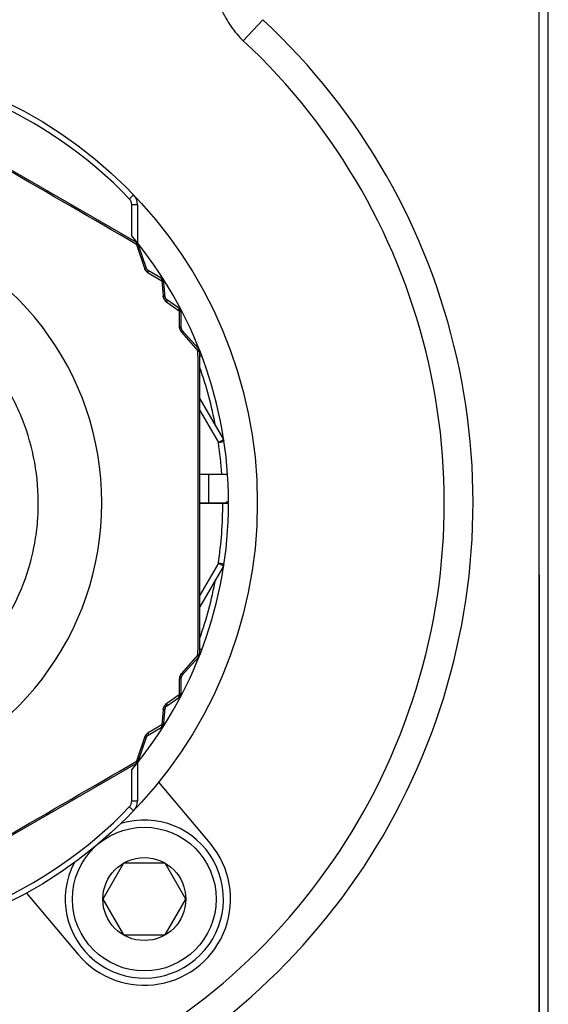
# Model space of a CAD drawing. Header units: millimetres. Extents: x 16 to 3344, y 34 to 2360.
# Tile 31 of 101: x 2707 to 2726, y 395 to 429. Entities that reach past the tile are written whole.
import ezdxf

# ---------------------------------------------------------------- set-up
doc = ezdxf.new("R2010")
doc.units = ezdxf.units.MM
doc.header["$LTSCALE"] = 185.02
doc.layers.add('BASE_ASM_PBL11', color=7, linetype='CONTINUOUS')
doc.layers.add('RIGHT_VIEW_VBL10', color=7, linetype='CONTINUOUS')

# ---------------------------------------------------------------- blocks, each defined once
blk = doc.blocks.new('BASE_ASM_PBL11', base_point=(2718.209, 456.455))
at = {"layer": 'BASE_ASM_PBL11', "color": 7}
for p, q in [((2668.674, 376.689), (2668.674, 450.989)), ((2658.07, 418.771), (2658.752, 419.502)), ((2654.341, 411.763), (2645.274, 416.998)), ((2654.107, 413.272), (2654.251, 413.411)), ((2654.39, 413.065), (2654.19, 413.065)), ((2654.19, 411.98), (2654.19, 413.065)), ((2654.39, 413.065), (2654.39, 411.735)), ((2654.356, 411.681), (2654.63, 410.861)), ((2654.699, 410.838), (2654.431, 411.652)), ((2655.214, 410.505), (2654.743, 410.784)), ((2654.763, 410.695), (2655.237, 410.412)), ((2655.237, 410.412), (2655.279, 409.896)), ((2655.351, 409.837), (2655.312, 410.349)), ((2655.394, 409.762), (2655.388, 409.767)), ((2655.395, 409.762), (2655.394, 409.762)), ((2655.818, 409.472), (2655.395, 409.762)), ((2655.41, 409.669), (2655.836, 409.375)), ((2655.836, 409.375), (2655.843, 408.824)), ((2655.911, 408.762), (2655.905, 409.309)), ((2655.921, 408.625), (2656.494, 407.978)), ((2656.507, 408.057), (2655.936, 408.696)), ((2656.557, 397.454), (2656.557, 407.924)), ((2656.631, 407.789), (2656.557, 407.789)), ((2656.557, 406.306), (2657.376, 404.889)), ((2656.557, 405.906), (2657.202, 404.789)), ((2657.202, 404.789), (2657.376, 404.889)), ((2657.202, 404.789), (2657.4, 404.819)), ((2656.557, 403.689), (2657.523, 403.689)), ((2656.857, 403.689), (2656.857, 402.689)), ((2656.557, 402.689), (2657.531, 402.689)), ((2657.557, 402.669), (2656.557, 402.669)), ((2657.557, 402.709), (2657.474, 402.709)), ((2657.474, 402.689), (2657.474, 402.709)), ((2657.531, 402.689), (2657.531, 402.669)), ((2657.202, 400.589), (2656.557, 399.472)), ((2657.4, 400.559), (2657.202, 400.589)), ((2657.376, 400.489), (2657.202, 400.589)), ((2657.376, 400.489), (2656.557, 399.072)), ((2668.357, 400.189), (2668.357, 377.189)), ((2656.631, 397.589), (2656.557, 397.589)), ((2656.494, 397.4), (2655.921, 396.753)), ((2655.936, 396.682), (2656.507, 397.321)), ((2655.843, 396.554), (2655.836, 396.003)), ((2655.905, 396.069), (2655.911, 396.616)), ((2655.395, 395.616), (2655.818, 395.906)), ((2655.836, 396.003), (2655.41, 395.709)), ((2655.279, 395.482), (2655.237, 394.966)), ((2655.312, 395.029), (2655.351, 395.541)), ((2655.351, 395.542), (2655.352, 395.545)), ((2655.351, 395.541), (2655.351, 395.542)), ((2654.743, 394.594), (2655.214, 394.873)), ((2655.237, 394.966), (2654.763, 394.683)), ((2654.63, 394.517), (2654.356, 393.697)), ((2654.431, 393.726), (2654.699, 394.539)), ((2645.274, 388.38), (2654.341, 393.615)), ((2654.19, 392.313), (2654.19, 393.398)), ((2654.39, 393.643), (2654.39, 392.313)), ((2656.926, 390.829), (2655.13, 392.968)), ((2654.107, 392.106), (2654.251, 391.967)), ((2654.19, 392.313), (2654.39, 392.313)), ((2653.906, 390.15), (2653.184, 388.9)), ((2655.349, 390.15), (2653.906, 390.15)), ((2656.071, 388.9), (2655.349, 390.15)), ((2650.534, 389.111), (2652.33, 386.972)), ((2653.184, 388.9), (2653.906, 387.65)), ((2655.349, 387.65), (2656.071, 388.9)), ((2653.906, 387.65), (2655.349, 387.65))]:
    blk.add_line(p, q, dxfattribs=at)
for points in [[(2655.388, 409.767), (2655.385, 409.77), (2655.382, 409.773), (2655.378, 409.776), (2655.375, 409.779), (2655.372, 409.783), (2655.37, 409.786), (2655.367, 409.79), (2655.364, 409.794), (2655.362, 409.799), (2655.36, 409.803), (2655.358, 409.807), (2655.357, 409.811)], [(2655.352, 395.545), (2655.352, 395.549), (2655.353, 395.554), (2655.354, 395.558), (2655.355, 395.562), (2655.357, 395.566), (2655.358, 395.571), (2655.36, 395.575), (2655.362, 395.579), (2655.364, 395.584), (2655.367, 395.588), (2655.37, 395.592), (2655.372, 395.595), (2655.375, 395.598)]]:
    blk.add_lwpolyline(points, dxfattribs=at)
for centre, radius in [((2643.057, 402.689), 15.5), ((2654.628, 388.9), 2.5), ((2654.628, 388.9), 1.443)]:
    blk.add_circle(centre, radius, dxfattribs=at)
for centre, radius, start, end in [((2643.057, 402.689), 23, 133.0296, 46.9704), ((2643.057, 402.689), 22, 133.0296, 46.9705), ((2643.057, 402.689), 15.3, 43.7659, 136.2341), ((1966.958, -768.349), 1365.646, 59.778097, 60.221903), ((2653.89, 413.065), 0.3, 0, 43.7659), ((2653.89, 413.065), 0.5, 0, 43.7659), ((2643.057, 402.689), 10.093, 210.3519, 149.6481), ((2643.057, 402.689), 14.5, 0.079, 39.8465), ((2654.241, 411.59), 0.2, 18.239, 60), ((2654.794, 410.87), 0.1, 198.2394, 239.5176), ((2655.113, 410.333), 0.2, 4.3913, 59.422), ((2655.451, 409.844), 0.1, 184.3917, 235.0425), ((2655.705, 409.307), 0.2, 0.3083, 55.6081), ((2656.011, 408.763), 0.1, 180.5318, 221.7607), ((1288.598, 402.689), 1367.906, 359.778466, 0.221535), ((2656.357, 407.924), 0.2, 360, 41.8005), ((2643.057, 402.689), 14.3, 10.7443, 19.2334), ((2643.057, 402.689), 14.3, 4.01, 8.4457), ((2657.202, 404.789), 0.2, 8.4457, 30), ((2643.057, 402.689), 14.5, 320.1535, 359.921), ((2643.057, 402.689), 14.3, 351.5543, 359.9199), ((2657.202, 400.589), 0.2, 330, 351.5543), ((2643.057, 402.689), 14.3, 340.7666, 349.2557), ((2656.357, 397.454), 0.2, 318.2001, 0), ((2656.011, 396.615), 0.1, 138.2394, 179.4684), ((2655.705, 396.071), 0.2, 304.3913, 359.6928), ((2655.451, 395.534), 0.1, 124.3917, 175.0078), ((2655.113, 395.045), 0.2, 300.5786, 355.6081), ((2654.794, 394.508), 0.1, 120.4826, 161.7607), ((2654.241, 393.788), 0.2, 300, 341.7617), ((1966.96, 1573.725), 1365.643, 299.778097, 300.221904), ((2643.057, 402.689), 15.3, 223.7659, 316.2341), ((2653.89, 392.313), 0.3, 316.2341, 360), ((2653.89, 392.313), 0.5, 316.2341, 359.9998), ((2654.628, 388.9), 2.75, 152.6002, 107.3441), ((2654.628, 388.9), 3, 220, 40)]:
    blk.add_arc(centre, radius, start, end, dxfattribs=at)
for points, knots in [([(2668.357, 379.167), (2668.355, 384.086), (2668.357, 393.924), (2668.36, 408.68), (2668.358, 423.436), (2668.355, 433.273), (2668.357, 438.192)], [0, 0, 0, 0, 0.25, 0.5, 0.75, 1, 1, 1, 1]), ([(2657.057, 421.145), (2657.058, 421.035), (2657.068, 420.813), (2657.134, 420.376), (2657.297, 419.844), (2657.618, 419.259), (2657.908, 418.922), (2658.07, 418.771)], [0, 0, 0, 0, 0.12513, 0.250259, 0.500197, 0.750118, 1, 1, 1, 1]), ([(2654.341, 411.763), (2654.343, 411.762), (2654.351, 411.754), (2654.355, 411.743), (2654.356, 411.734)], [0, 0, 0, 0, 0.205312, 1, 1, 1, 1]), ([(2654.356, 411.734), (2654.357, 411.731), (2654.359, 411.713), (2654.358, 411.695), (2654.356, 411.681)], [0, 0, 0, 0, 0.211843, 1, 1, 1, 1]), ([(2654.407, 411.673), (2654.404, 411.674), (2654.387, 411.679), (2654.37, 411.681), (2654.356, 411.681)], [0, 0, 0, 0, 0.211725, 1, 1, 1, 1]), ([(2654.391, 411.711), (2654.383, 411.718), (2654.372, 411.727), (2654.36, 411.733), (2654.357, 411.735)], [0, 0, 0, 0, 0.743742, 1, 1, 1, 1]), ([(2654.396, 411.716), (2654.396, 411.716), (2654.396, 411.715), (2654.394, 411.714), (2654.392, 411.713), (2654.391, 411.711)], [0, 0, 0, 0, 0.052472, 0.247293, 1, 1, 1, 1]), ([(2654.391, 411.711), (2654.393, 411.708), (2654.399, 411.696), (2654.404, 411.683), (2654.407, 411.673)], [0, 0, 0, 0, 0.244376, 1, 1, 1, 1]), ([(2654.431, 411.652), (2654.43, 411.654), (2654.425, 411.664), (2654.415, 411.67), (2654.407, 411.673)], [0, 0, 0, 0, 0.215029, 1, 1, 1, 1]), ([(2654.63, 410.861), (2654.635, 410.844), (2654.664, 410.778), (2654.717, 410.721), (2654.763, 410.695)], [0, 0, 0, 0, 0.252599, 1, 1, 1, 1]), ([(2654.63, 410.861), (2654.638, 410.861), (2654.655, 410.861), (2654.679, 410.857), (2654.696, 410.847), (2654.699, 410.838)], [0, 0, 0, 0, 0.351433, 0.633025, 1, 1, 1, 1]), ([(2654.763, 410.695), (2654.765, 410.705), (2654.767, 410.727), (2654.765, 410.76), (2654.751, 410.779), (2654.743, 410.784)], [0, 0, 0, 0, 0.324266, 0.710338, 1, 1, 1, 1]), ([(2655.237, 410.471), (2655.236, 410.475), (2655.232, 410.488), (2655.223, 410.5), (2655.214, 410.505)], [0, 0, 0, 0, 0.285283, 1, 1, 1, 1]), ([(2655.237, 410.471), (2655.24, 410.469), (2655.255, 410.459), (2655.268, 410.446), (2655.276, 410.436)], [0, 0, 0, 0, 0.255154, 1, 1, 1, 1]), ([(2655.237, 410.412), (2655.238, 410.418), (2655.24, 410.437), (2655.24, 410.457), (2655.237, 410.471)], [0, 0, 0, 0, 0.282184, 1, 1, 1, 1]), ([(2655.291, 410.385), (2655.287, 410.388), (2655.271, 410.399), (2655.252, 410.407), (2655.237, 410.412)], [0, 0, 0, 0, 0.219194, 1, 1, 1, 1]), ([(2655.282, 410.439), (2655.281, 410.439), (2655.279, 410.437), (2655.277, 410.436), (2655.276, 410.436)], [0, 0, 0, 0, 0.499346, 1, 1, 1, 1]), ([(2655.276, 410.436), (2655.282, 410.424), (2655.288, 410.407), (2655.29, 410.389), (2655.291, 410.385)], [0, 0, 0, 0, 0.744806, 1, 1, 1, 1]), ([(2655.312, 410.349), (2655.312, 410.352), (2655.309, 410.366), (2655.299, 410.378), (2655.291, 410.385)], [0, 0, 0, 0, 0.228118, 1, 1, 1, 1]), ([(2655.279, 409.896), (2655.289, 409.893), (2655.311, 409.885), (2655.339, 409.868), (2655.351, 409.846), (2655.351, 409.837)], [0, 0, 0, 0, 0.321649, 0.707111, 1, 1, 1, 1]), ([(2655.41, 409.669), (2655.373, 409.694), (2655.31, 409.763), (2655.282, 409.852), (2655.279, 409.896)], [0, 0, 0, 0, 0.500046, 1, 1, 1, 1]), ([(2655.395, 409.762), (2655.4, 409.758), (2655.412, 409.744), (2655.417, 409.711), (2655.413, 409.684), (2655.41, 409.669)], [0, 0, 0, 0, 0.190001, 0.538361, 1, 1, 1, 1]), ([(2655.839, 409.436), (2655.838, 409.44), (2655.835, 409.453), (2655.826, 409.466), (2655.818, 409.472)], [0, 0, 0, 0, 0.284073, 1, 1, 1, 1]), ([(2655.836, 409.375), (2655.837, 409.381), (2655.841, 409.401), (2655.841, 409.421), (2655.839, 409.436)], [0, 0, 0, 0, 0.28151, 1, 1, 1, 1]), ([(2655.887, 409.345), (2655.884, 409.348), (2655.868, 409.361), (2655.85, 409.37), (2655.836, 409.375)], [0, 0, 0, 0, 0.218442, 1, 1, 1, 1]), ([(2655.839, 409.436), (2655.842, 409.433), (2655.856, 409.422), (2655.868, 409.408), (2655.876, 409.397)], [0, 0, 0, 0, 0.255196, 1, 1, 1, 1]), ([(2655.882, 409.401), (2655.881, 409.4), (2655.879, 409.399), (2655.877, 409.398), (2655.876, 409.397)], [0, 0, 0, 0, 0.499346, 1, 1, 1, 1]), ([(2655.876, 409.397), (2655.88, 409.385), (2655.885, 409.368), (2655.886, 409.35), (2655.887, 409.345)], [0, 0, 0, 0, 0.744848, 1, 1, 1, 1]), ([(2655.905, 409.309), (2655.905, 409.312), (2655.903, 409.326), (2655.894, 409.338), (2655.887, 409.345)], [0, 0, 0, 0, 0.227181, 1, 1, 1, 1]), ([(2655.843, 408.824), (2655.843, 408.806), (2655.851, 408.734), (2655.884, 408.665), (2655.921, 408.625)], [0, 0, 0, 0, 0.242468, 1, 1, 1, 1]), ([(2655.843, 408.824), (2655.853, 408.82), (2655.874, 408.811), (2655.901, 408.792), (2655.911, 408.771), (2655.911, 408.762)], [0, 0, 0, 0, 0.324162, 0.71024, 1, 1, 1, 1]), ([(2655.936, 408.696), (2655.942, 408.689), (2655.942, 408.67), (2655.933, 408.647), (2655.925, 408.632), (2655.921, 408.625)], [0, 0, 0, 0, 0.366978, 0.64857, 1, 1, 1, 1]), ([(2637.043, 397.589), (2637.379, 397.194), (2637.943, 396.649), (2638.787, 396.045), (2639.688, 395.527), (2640.902, 395.05), (2642.187, 394.822), (2643.225, 394.793), (2644.261, 394.866), (2645.535, 395.149), (2646.966, 395.782), (2648.245, 396.683), (2649.323, 397.817), (2650.157, 399.141), (2650.622, 400.361), (2650.845, 401.375), (2650.968, 402.406), (2650.928, 403.711), (2650.633, 404.982), (2650.252, 405.948), (2649.777, 406.871), (2649.32, 407.508), (2648.978, 407.897)], [0, 0, 0, 0, 0.062481, 0.09376, 0.125039, 0.187519, 0.25, 0.281279, 0.312557, 0.375038, 0.437519, 0.5, 0.562481, 0.624962, 0.687443, 0.718722, 0.75, 0.812481, 0.874962, 0.906241, 0.937519, 1, 1, 1, 1]), ([(2656.494, 407.978), (2656.497, 407.982), (2656.505, 407.998), (2656.511, 408.014), (2656.513, 408.026)], [0, 0, 0, 0, 0.288298, 1, 1, 1, 1]), ([(2656.494, 407.978), (2656.499, 407.976), (2656.515, 407.969), (2656.531, 407.959), (2656.54, 407.951)], [0, 0, 0, 0, 0.28887, 1, 1, 1, 1]), ([(2656.513, 408.026), (2656.513, 408.029), (2656.514, 408.04), (2656.512, 408.052), (2656.507, 408.057)], [0, 0, 0, 0, 0.300986, 1, 1, 1, 1]), ([(2656.513, 408.026), (2656.515, 408.024), (2656.525, 408.013), (2656.533, 408.002), (2656.538, 407.993)], [0, 0, 0, 0, 0.256854, 1, 1, 1, 1]), ([(2656.544, 407.995), (2656.544, 407.995), (2656.544, 407.995), (2656.542, 407.994), (2656.54, 407.993), (2656.538, 407.993)], [0, 0, 0, 0, 0.052398, 0.247192, 1, 1, 1, 1]), ([(2656.538, 407.993), (2656.54, 407.983), (2656.542, 407.969), (2656.541, 407.955), (2656.541, 407.951)], [0, 0, 0, 0, 0.743712, 1, 1, 1, 1]), ([(2656.54, 407.951), (2656.543, 407.949), (2656.551, 407.942), (2656.557, 407.932), (2656.557, 407.924)], [0, 0, 0, 0, 0.307289, 1, 1, 1, 1]), ([(2656.54, 397.427), (2656.538, 397.424), (2656.523, 397.413), (2656.507, 397.405), (2656.494, 397.4)], [0, 0, 0, 0, 0.211893, 1, 1, 1, 1]), ([(2656.513, 397.352), (2656.512, 397.355), (2656.508, 397.372), (2656.501, 397.388), (2656.494, 397.4)], [0, 0, 0, 0, 0.211813, 1, 1, 1, 1]), ([(2656.507, 397.321), (2656.508, 397.322), (2656.514, 397.332), (2656.514, 397.343), (2656.513, 397.352)], [0, 0, 0, 0, 0.215153, 1, 1, 1, 1]), ([(2656.538, 397.385), (2656.536, 397.382), (2656.529, 397.37), (2656.52, 397.359), (2656.513, 397.352)], [0, 0, 0, 0, 0.244378, 1, 1, 1, 1]), ([(2656.538, 397.385), (2656.54, 397.395), (2656.542, 397.409), (2656.541, 397.423), (2656.541, 397.427)], [0, 0, 0, 0, 0.743742, 1, 1, 1, 1]), ([(2656.544, 397.383), (2656.544, 397.383), (2656.544, 397.383), (2656.542, 397.384), (2656.54, 397.385), (2656.538, 397.385)], [0, 0, 0, 0, 0.052428, 0.247234, 1, 1, 1, 1]), ([(2656.557, 397.454), (2656.557, 397.452), (2656.555, 397.441), (2656.547, 397.432), (2656.54, 397.427)], [0, 0, 0, 0, 0.205372, 1, 1, 1, 1]), ([(2655.921, 396.753), (2655.908, 396.74), (2655.866, 396.682), (2655.843, 396.608), (2655.843, 396.554)], [0, 0, 0, 0, 0.252599, 1, 1, 1, 1]), ([(2655.911, 396.616), (2655.911, 396.61), (2655.906, 396.593), (2655.881, 396.57), (2655.857, 396.559), (2655.843, 396.554)], [0, 0, 0, 0, 0.187578, 0.535183, 1, 1, 1, 1]), ([(2655.921, 396.753), (2655.925, 396.746), (2655.933, 396.731), (2655.942, 396.708), (2655.942, 396.689), (2655.936, 396.682)], [0, 0, 0, 0, 0.351433, 0.633025, 1, 1, 1, 1]), ([(2655.818, 395.906), (2655.821, 395.908), (2655.832, 395.917), (2655.837, 395.932), (2655.839, 395.942)], [0, 0, 0, 0, 0.228118, 1, 1, 1, 1]), ([(2655.836, 396.003), (2655.841, 396.005), (2655.859, 396.012), (2655.876, 396.023), (2655.887, 396.033)], [0, 0, 0, 0, 0.282184, 1, 1, 1, 1]), ([(2655.839, 395.942), (2655.84, 395.947), (2655.842, 395.967), (2655.839, 395.987), (2655.836, 396.003)], [0, 0, 0, 0, 0.219194, 1, 1, 1, 1]), ([(2655.876, 395.98), (2655.868, 395.97), (2655.856, 395.956), (2655.842, 395.945), (2655.839, 395.942)], [0, 0, 0, 0, 0.744806, 1, 1, 1, 1]), ([(2655.887, 396.033), (2655.886, 396.028), (2655.885, 396.01), (2655.88, 395.993), (2655.876, 395.98)], [0, 0, 0, 0, 0.255154, 1, 1, 1, 1]), ([(2655.882, 395.977), (2655.881, 395.978), (2655.879, 395.979), (2655.877, 395.98), (2655.876, 395.98)], [0, 0, 0, 0, 0.499346, 1, 1, 1, 1]), ([(2655.887, 396.033), (2655.89, 396.035), (2655.899, 396.045), (2655.905, 396.059), (2655.905, 396.069)], [0, 0, 0, 0, 0.28528, 1, 1, 1, 1]), ([(2655.279, 395.482), (2655.282, 395.526), (2655.31, 395.615), (2655.373, 395.684), (2655.41, 395.709)], [0, 0, 0, 0, 0.500044, 1, 1, 1, 1]), ([(2655.351, 395.541), (2655.351, 395.535), (2655.345, 395.518), (2655.318, 395.496), (2655.293, 395.486), (2655.279, 395.482)], [0, 0, 0, 0, 0.190001, 0.538361, 1, 1, 1, 1]), ([(2655.41, 395.709), (2655.412, 395.698), (2655.416, 395.675), (2655.415, 395.642), (2655.403, 395.621), (2655.395, 395.616)], [0, 0, 0, 0, 0.32165, 0.707111, 1, 1, 1, 1]), ([(2655.214, 394.873), (2655.217, 394.874), (2655.228, 394.883), (2655.234, 394.896), (2655.237, 394.907)], [0, 0, 0, 0, 0.227174, 1, 1, 1, 1]), ([(2655.237, 394.966), (2655.242, 394.968), (2655.261, 394.974), (2655.28, 394.984), (2655.291, 394.993)], [0, 0, 0, 0, 0.28151, 1, 1, 1, 1]), ([(2655.237, 394.907), (2655.238, 394.911), (2655.241, 394.93), (2655.239, 394.951), (2655.237, 394.966)], [0, 0, 0, 0, 0.218442, 1, 1, 1, 1]), ([(2655.276, 394.942), (2655.268, 394.932), (2655.255, 394.919), (2655.24, 394.909), (2655.237, 394.907)], [0, 0, 0, 0, 0.744848, 1, 1, 1, 1]), ([(2655.291, 394.993), (2655.29, 394.989), (2655.288, 394.971), (2655.282, 394.954), (2655.276, 394.942)], [0, 0, 0, 0, 0.255196, 1, 1, 1, 1]), ([(2655.282, 394.939), (2655.281, 394.939), (2655.279, 394.941), (2655.277, 394.942), (2655.276, 394.942)], [0, 0, 0, 0, 0.499346, 1, 1, 1, 1]), ([(2655.291, 394.993), (2655.294, 394.996), (2655.304, 395.006), (2655.311, 395.019), (2655.312, 395.029)], [0, 0, 0, 0, 0.284073, 1, 1, 1, 1]), ([(2654.763, 394.683), (2654.748, 394.675), (2654.69, 394.633), (2654.646, 394.569), (2654.63, 394.517)], [0, 0, 0, 0, 0.242468, 1, 1, 1, 1]), ([(2654.699, 394.539), (2654.696, 394.531), (2654.679, 394.521), (2654.655, 394.517), (2654.638, 394.517), (2654.63, 394.517)], [0, 0, 0, 0, 0.366978, 0.64857, 1, 1, 1, 1]), ([(2654.763, 394.683), (2654.765, 394.673), (2654.767, 394.651), (2654.765, 394.618), (2654.751, 394.599), (2654.743, 394.594)], [0, 0, 0, 0, 0.32429, 0.71038, 1, 1, 1, 1]), ([(2654.356, 393.697), (2654.361, 393.697), (2654.379, 393.698), (2654.396, 393.701), (2654.407, 393.705)], [0, 0, 0, 0, 0.288326, 1, 1, 1, 1]), ([(2654.407, 393.705), (2654.406, 393.702), (2654.402, 393.688), (2654.396, 393.676), (2654.391, 393.666)], [0, 0, 0, 0, 0.256857, 1, 1, 1, 1]), ([(2654.407, 393.705), (2654.41, 393.706), (2654.42, 393.711), (2654.429, 393.719), (2654.431, 393.726)], [0, 0, 0, 0, 0.300998, 1, 1, 1, 1]), ([(2654.356, 393.644), (2654.356, 393.64), (2654.353, 393.63), (2654.348, 393.619), (2654.341, 393.615)], [0, 0, 0, 0, 0.307346, 1, 1, 1, 1]), ([(2654.356, 393.697), (2654.357, 393.692), (2654.359, 393.674), (2654.359, 393.656), (2654.356, 393.644)], [0, 0, 0, 0, 0.288916, 1, 1, 1, 1]), ([(2654.391, 393.666), (2654.383, 393.66), (2654.372, 393.651), (2654.36, 393.645), (2654.357, 393.643)], [0, 0, 0, 0, 0.743711, 1, 1, 1, 1]), ([(2654.396, 393.662), (2654.396, 393.662), (2654.396, 393.663), (2654.394, 393.664), (2654.392, 393.665), (2654.391, 393.666)], [0, 0, 0, 0, 0.052442, 0.247251, 1, 1, 1, 1])]:
    blk.add_open_spline(points, degree=3, knots=knots, dxfattribs=at)
blk = doc.blocks.new('RIGHT_VIEW_VBL10', base_point=(2722.622, 751.589))
at = {"layer": 'BASE_ASM_PBL11'}
blk.add_blockref('BASE_ASM_PBL11', (2718.209, 456.455), dxfattribs=at)

msp = doc.modelspace()

# ---------------------------------------------------------------- block references
at = {"layer": 'RIGHT_VIEW_VBL10'}
msp.add_blockref('RIGHT_VIEW_VBL10', (2779.565, 761.4), dxfattribs=at)

doc.saveas('drawing.dxf')
